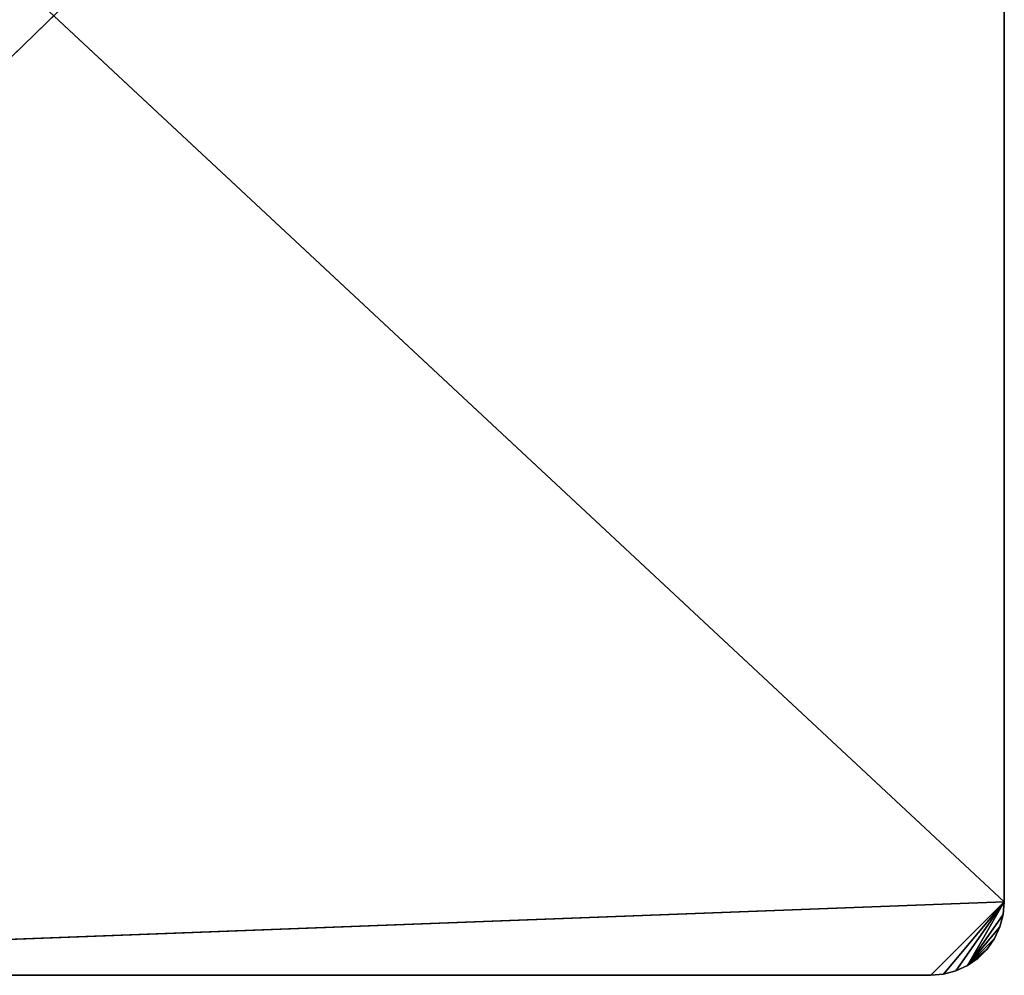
# Model space of a CAD drawing. Extents: x 0.1 to 13.5, y 0.1 to 13.1.
# Tile 34 of 205: x 6.8 to 13.5, y 0.1 to 6.6. Entities that reach past the tile are written whole.
import ezdxf

# ---------------------------------------------------------------- set-up
doc = ezdxf.new("R2010")
doc.units = 0
doc.header["$LTSCALE"] = 2.54
doc.layers.get('0').update_dxf_attribs({"color": 13, "linetype": 'CONTINUOUS'})

# ---------------------------------------------------------------- blocks, each defined once
blk = doc.blocks.new('UCHWYT_NA_PAPIER_TOALETOWY')
at = {"color": 0}
for p, q in [((0.2915, 12.8666, 19.801), (13.4915, 0.5666, 19.801)), ((0.2915, 12.8666, 19.801), (13.4915, 0.5666, 19.801)), ((13.4915, 12.8666, 19.701), (0.2915, 0.0666, 19.701)), ((13.4915, 12.8666, 19.701), (0.2915, 0.0666, 19.701)), ((13.4915, 0.5666, 19.701), (13.4915, 12.8666, 19.701)), ((13.4915, 12.8666, 19.701), (13.4915, 0.5666, 19.801)), ((13.4915, 12.8666, 19.701), (13.4915, 0.5666, 19.801)), ((13.4915, 12.8666, 19.801), (13.4915, 0.5666, 19.801)), ((13.4915, 12.8666, 19.801), (13.4915, 0.5666, 19.801)), ((13.4915, 0.5666, 19.701), (13.4915, 12.8666, 19.701)), ((0.2915, 0.0666, 19.801), (13.4915, 0.5666, 19.801)), ((0.2915, 0.0666, 19.801), (13.4915, 0.5666, 19.801)), ((13.4915, 0.5666, 19.701), (0.2915, 0.0666, 19.701)), ((13.4915, 0.5666, 19.701), (0.2915, 0.0666, 19.701)), ((12.9915, 0.0666, 19.801), (13.4915, 0.5666, 19.801)), ((12.9915, 0.0666, 19.801), (13.4915, 0.5666, 19.801)), ((12.9915, 0.0666, 19.701), (13.4915, 0.5666, 19.701)), ((12.9915, 0.0666, 19.701), (13.4915, 0.5666, 19.701)), ((13.0783, 0.0742, 19.801), (13.4915, 0.5666, 19.801)), ((13.0783, 0.0742, 19.801), (13.4915, 0.5666, 19.801)), ((13.0783, 0.0742, 19.701), (13.4915, 0.5666, 19.701)), ((13.0783, 0.0742, 19.701), (13.4915, 0.5666, 19.701)), ((13.1625, 0.0967, 19.801), (13.4915, 0.5666, 19.801)), ((13.1625, 0.0967, 19.801), (13.4915, 0.5666, 19.801)), ((13.4915, 0.5666, 19.701), (13.1625, 0.0967, 19.701)), ((13.4915, 0.5666, 19.701), (13.1625, 0.0967, 19.701)), ((13.2415, 0.1336, 19.801), (13.4915, 0.5666, 19.801)), ((13.2415, 0.1336, 19.801), (13.4915, 0.5666, 19.801)), ((13.4915, 0.5666, 19.701), (13.2415, 0.1336, 19.701)), ((13.4915, 0.5666, 19.701), (13.2415, 0.1336, 19.701)), ((13.4839, 0.4797, 19.801), (13.4915, 0.5666, 19.801)), ((13.4915, 0.5666, 19.701), (13.4839, 0.4797, 19.701)), ((13.4915, 0.5666, 19.701), (13.4839, 0.4797, 19.701)), ((13.4915, 0.5666, 19.701), (13.4839, 0.4797, 19.801)), ((13.4915, 0.5666, 19.701), (13.4839, 0.4797, 19.801)), ((13.4839, 0.4797, 19.801), (13.4915, 0.5666, 19.801)), ((13.4915, 0.5666, 19.801), (13.4915, 0.5666, 19.701)), ((13.4915, 0.5666, 19.801), (13.4915, 0.5666, 19.701)), ((13.4839, 0.4797, 19.801), (13.2415, 0.1336, 19.801)), ((13.4839, 0.4797, 19.801), (13.2415, 0.1336, 19.801)), ((13.4839, 0.4797, 19.701), (13.2415, 0.1336, 19.701)), ((13.4839, 0.4797, 19.701), (13.2415, 0.1336, 19.701)), ((13.4613, 0.3956, 19.801), (13.4839, 0.4797, 19.801)), ((13.4839, 0.4797, 19.701), (13.4613, 0.3956, 19.701)), ((13.4839, 0.4797, 19.701), (13.4613, 0.3956, 19.701)), ((13.4839, 0.4797, 19.701), (13.4613, 0.3956, 19.801)), ((13.4839, 0.4797, 19.701), (13.4613, 0.3956, 19.801)), ((13.4613, 0.3956, 19.801), (13.4839, 0.4797, 19.801)), ((13.4839, 0.4797, 19.701), (13.4839, 0.4797, 19.801)), ((13.4839, 0.4797, 19.701), (13.4839, 0.4797, 19.801)), ((13.4613, 0.3956, 19.801), (13.2415, 0.1336, 19.801)), ((13.4613, 0.3956, 19.801), (13.2415, 0.1336, 19.801)), ((13.2415, 0.1336, 19.701), (13.4613, 0.3956, 19.701)), ((13.2415, 0.1336, 19.701), (13.4613, 0.3956, 19.701)), ((13.4245, 0.3166, 19.801), (13.4613, 0.3956, 19.801)), ((13.4613, 0.3956, 19.701), (13.4245, 0.3166, 19.701)), ((13.4613, 0.3956, 19.701), (13.4245, 0.3166, 19.701)), ((13.4613, 0.3956, 19.701), (13.4245, 0.3166, 19.801)), ((13.4613, 0.3956, 19.701), (13.4245, 0.3166, 19.801)), ((13.4245, 0.3166, 19.801), (13.4613, 0.3956, 19.801)), ((13.4613, 0.3956, 19.701), (13.4613, 0.3956, 19.801)), ((13.4613, 0.3956, 19.701), (13.4613, 0.3956, 19.801)), ((13.4245, 0.3166, 19.801), (13.2415, 0.1336, 19.801)), ((13.4245, 0.3166, 19.801), (13.2415, 0.1336, 19.801)), ((13.4245, 0.3166, 19.701), (13.2415, 0.1336, 19.701)), ((13.4245, 0.3166, 19.701), (13.2415, 0.1336, 19.701)), ((13.3745, 0.2452, 19.801), (13.4245, 0.3166, 19.801)), ((13.4245, 0.3166, 19.701), (13.3745, 0.2452, 19.701)), ((13.4245, 0.3166, 19.701), (13.3745, 0.2452, 19.701)), ((13.4245, 0.3166, 19.701), (13.3745, 0.2452, 19.801)), ((13.4245, 0.3166, 19.701), (13.3745, 0.2452, 19.801)), ((13.3745, 0.2452, 19.801), (13.4245, 0.3166, 19.801)), ((13.4245, 0.3166, 19.701), (13.4245, 0.3166, 19.801)), ((13.4245, 0.3166, 19.701), (13.4245, 0.3166, 19.801)), ((13.2415, 0.1336, 19.801), (13.3745, 0.2452, 19.801)), ((13.2415, 0.1336, 19.801), (13.3745, 0.2452, 19.801)), ((13.3745, 0.2452, 19.701), (13.2415, 0.1336, 19.701)), ((13.3745, 0.2452, 19.701), (13.2415, 0.1336, 19.701)), ((13.3129, 0.1835, 19.801), (13.3745, 0.2452, 19.801)), ((13.3745, 0.2452, 19.701), (13.3129, 0.1835, 19.701)), ((13.3745, 0.2452, 19.701), (13.3129, 0.1835, 19.701)), ((13.3745, 0.2452, 19.701), (13.3129, 0.1835, 19.801)), ((13.3745, 0.2452, 19.701), (13.3129, 0.1835, 19.801)), ((13.3129, 0.1835, 19.801), (13.3745, 0.2452, 19.801)), ((13.3745, 0.2452, 19.701), (13.3745, 0.2452, 19.801)), ((13.3745, 0.2452, 19.701), (13.3745, 0.2452, 19.801)), ((13.2415, 0.1336, 19.801), (13.3129, 0.1835, 19.801)), ((13.3129, 0.1835, 19.701), (13.2415, 0.1336, 19.701)), ((13.3129, 0.1835, 19.701), (13.2415, 0.1336, 19.701)), ((13.3129, 0.1835, 19.701), (13.2415, 0.1336, 19.801)), ((13.3129, 0.1835, 19.701), (13.2415, 0.1336, 19.801)), ((13.2415, 0.1336, 19.801), (13.3129, 0.1835, 19.801)), ((13.3129, 0.1835, 19.701), (13.3129, 0.1835, 19.801)), ((13.3129, 0.1835, 19.701), (13.3129, 0.1835, 19.801)), ((12.9915, 0.0666, 19.801), (13.0783, 0.0742, 19.801)), ((13.0783, 0.0742, 19.701), (12.9915, 0.0666, 19.701)), ((13.0783, 0.0742, 19.701), (12.9915, 0.0666, 19.701)), ((13.0783, 0.0742, 19.701), (12.9915, 0.0666, 19.801)), ((13.0783, 0.0742, 19.701), (12.9915, 0.0666, 19.801)), ((12.9915, 0.0666, 19.801), (13.0783, 0.0742, 19.801)), ((13.0783, 0.0742, 19.801), (13.1625, 0.0967, 19.801)), ((13.1625, 0.0967, 19.701), (13.0783, 0.0742, 19.701)), ((13.1625, 0.0967, 19.701), (13.0783, 0.0742, 19.701)), ((13.1625, 0.0967, 19.701), (13.0783, 0.0742, 19.801)), ((13.1625, 0.0967, 19.701), (13.0783, 0.0742, 19.801)), ((13.0783, 0.0742, 19.801), (13.1625, 0.0967, 19.801)), ((13.0783, 0.0742, 19.701), (13.0783, 0.0742, 19.801)), ((13.0783, 0.0742, 19.701), (13.0783, 0.0742, 19.801)), ((13.1625, 0.0967, 19.801), (13.2415, 0.1336, 19.801)), ((13.2415, 0.1336, 19.701), (13.1625, 0.0967, 19.701)), ((13.2415, 0.1336, 19.701), (13.1625, 0.0967, 19.701)), ((13.2415, 0.1336, 19.701), (13.1625, 0.0967, 19.801)), ((13.2415, 0.1336, 19.701), (13.1625, 0.0967, 19.801)), ((13.1625, 0.0967, 19.801), (13.2415, 0.1336, 19.801)), ((13.1625, 0.0967, 19.701), (13.1625, 0.0967, 19.801)), ((13.1625, 0.0967, 19.701), (13.1625, 0.0967, 19.801)), ((13.2415, 0.1336, 19.701), (13.2415, 0.1336, 19.801)), ((13.2415, 0.1336, 19.701), (13.2415, 0.1336, 19.801)), ((0.2915, 0.0666, 19.801), (12.9915, 0.0666, 19.801)), ((12.9915, 0.0666, 19.701), (0.2915, 0.0666, 19.701)), ((0.2915, 0.0666, 19.801), (12.9915, 0.0666, 19.801)), ((0.2915, 0.0666, 19.801), (12.9915, 0.0666, 19.701)), ((0.2915, 0.0666, 19.801), (12.9915, 0.0666, 19.701)), ((12.9915, 0.0666, 19.701), (0.2915, 0.0666, 19.701)), ((12.9915, 0.0666, 19.701), (12.9915, 0.0666, 19.801)), ((12.9915, 0.0666, 19.701), (12.9915, 0.0666, 19.801))]:
    blk.add_line(p, q, dxfattribs=at)
mesh = blk.add_polyface(dxfattribs=at)
corners = [(13.4915, 12.8666, 19.801), (0.2915, 12.8666, 19.801), (13.4915, 0.5666, 19.801)]
mesh.append_faces([[corners[k] for k in face] for face in [(0, 1, 2)]], dxfattribs={"color": 0})
mesh = blk.add_polyface(dxfattribs=at)
corners = [(13.4915, 0.5666, 19.801), (0.2915, 12.8666, 19.801), (0.2915, 0.0666, 19.801)]
mesh.append_faces([[corners[k] for k in face] for face in [(0, 1, 2)]], dxfattribs={"color": 0})
mesh = blk.add_polyface(dxfattribs=at)
corners = [(13.4915, 12.8666, 19.701), (0.2915, 0.0666, 19.701), (0.2915, 12.8666, 19.701)]
mesh.append_faces([[corners[k] for k in face] for face in [(0, 1, 2)]], dxfattribs={"color": 0})
mesh = blk.add_polyface(dxfattribs=at)
corners = [(13.4915, 0.5666, 19.701), (0.2915, 0.0666, 19.701), (13.4915, 12.8666, 19.701)]
mesh.append_faces([[corners[k] for k in face] for face in [(0, 1, 2)]], dxfattribs={"color": 0})
mesh = blk.add_polyface(dxfattribs=at)
corners = [(13.4915, 12.8666, 19.701), (13.4915, 0.5666, 19.801), (13.4915, 0.5666, 19.701)]
mesh.append_faces([[corners[k] for k in face] for face in [(0, 1, 2)]], dxfattribs={"color": 0})
mesh = blk.add_polyface(dxfattribs=at)
corners = [(13.4915, 12.8666, 19.801), (13.4915, 0.5666, 19.801), (13.4915, 12.8666, 19.701)]
mesh.append_faces([[corners[k] for k in face] for face in [(0, 1, 2)]], dxfattribs={"color": 0})
mesh = blk.add_polyface(dxfattribs=at)
corners = [(13.4915, 0.5666, 19.801), (0.2915, 0.0666, 19.801), (12.9915, 0.0666, 19.801)]
mesh.append_faces([[corners[k] for k in face] for face in [(0, 1, 2)]], dxfattribs={"color": 0})
mesh = blk.add_polyface(dxfattribs=at)
corners = [(13.4915, 0.5666, 19.701), (12.9915, 0.0666, 19.701), (0.2915, 0.0666, 19.701)]
mesh.append_faces([[corners[k] for k in face] for face in [(0, 1, 2)]], dxfattribs={"color": 0})
mesh = blk.add_polyface(dxfattribs=at)
corners = [(13.4915, 0.5666, 19.801), (12.9915, 0.0666, 19.801), (13.0783, 0.0742, 19.801)]
mesh.append_faces([[corners[k] for k in face] for face in [(0, 1, 2)]], dxfattribs={"color": 0})
mesh = blk.add_polyface(dxfattribs=at)
corners = [(13.4915, 0.5666, 19.701), (13.0783, 0.0742, 19.701), (12.9915, 0.0666, 19.701)]
mesh.append_faces([[corners[k] for k in face] for face in [(0, 1, 2)]], dxfattribs={"color": 0})
mesh = blk.add_polyface(dxfattribs=at)
corners = [(13.4915, 0.5666, 19.801), (13.0783, 0.0742, 19.801), (13.1625, 0.0967, 19.801)]
mesh.append_faces([[corners[k] for k in face] for face in [(0, 1, 2)]], dxfattribs={"color": 0})
mesh = blk.add_polyface(dxfattribs=at)
corners = [(13.4915, 0.5666, 19.701), (13.1625, 0.0967, 19.701), (13.0783, 0.0742, 19.701)]
mesh.append_faces([[corners[k] for k in face] for face in [(0, 1, 2)]], dxfattribs={"color": 0})
mesh = blk.add_polyface(dxfattribs=at)
corners = [(13.4915, 0.5666, 19.801), (13.1625, 0.0967, 19.801), (13.2415, 0.1336, 19.801)]
mesh.append_faces([[corners[k] for k in face] for face in [(0, 1, 2)]], dxfattribs={"color": 0})
mesh = blk.add_polyface(dxfattribs=at)
corners = [(13.4915, 0.5666, 19.701), (13.2415, 0.1336, 19.701), (13.1625, 0.0967, 19.701)]
mesh.append_faces([[corners[k] for k in face] for face in [(0, 1, 2)]], dxfattribs={"color": 0})
mesh = blk.add_polyface(dxfattribs=at)
corners = [(13.4915, 0.5666, 19.801), (13.2415, 0.1336, 19.801), (13.4839, 0.4797, 19.801)]
mesh.append_faces([[corners[k] for k in face] for face in [(0, 1, 2)]], dxfattribs={"color": 0})
mesh = blk.add_polyface(dxfattribs=at)
corners = [(13.4915, 0.5666, 19.701), (13.4839, 0.4797, 19.701), (13.2415, 0.1336, 19.701)]
mesh.append_faces([[corners[k] for k in face] for face in [(0, 1, 2)]], dxfattribs={"color": 0})
mesh = blk.add_polyface(dxfattribs=at)
corners = [(13.4915, 0.5666, 19.701), (13.4839, 0.4797, 19.801), (13.4839, 0.4797, 19.701)]
mesh.append_faces([[corners[k] for k in face] for face in [(0, 1, 2)]], dxfattribs={"color": 0})
mesh = blk.add_polyface(dxfattribs=at)
corners = [(13.4915, 0.5666, 19.801), (13.4839, 0.4797, 19.801), (13.4915, 0.5666, 19.701)]
mesh.append_faces([[corners[k] for k in face] for face in [(0, 1, 2)]], dxfattribs={"color": 0})
mesh = blk.add_polyface(dxfattribs=at)
corners = [(13.4839, 0.4797, 19.801), (13.2415, 0.1336, 19.801), (13.4613, 0.3956, 19.801)]
mesh.append_faces([[corners[k] for k in face] for face in [(0, 1, 2)]], dxfattribs={"color": 0})
mesh = blk.add_polyface(dxfattribs=at)
corners = [(13.4839, 0.4797, 19.701), (13.4613, 0.3956, 19.701), (13.2415, 0.1336, 19.701)]
mesh.append_faces([[corners[k] for k in face] for face in [(0, 1, 2)]], dxfattribs={"color": 0})
mesh = blk.add_polyface(dxfattribs=at)
corners = [(13.4839, 0.4797, 19.701), (13.4613, 0.3956, 19.801), (13.4613, 0.3956, 19.701)]
mesh.append_faces([[corners[k] for k in face] for face in [(0, 1, 2)]], dxfattribs={"color": 0})
mesh = blk.add_polyface(dxfattribs=at)
corners = [(13.4839, 0.4797, 19.801), (13.4613, 0.3956, 19.801), (13.4839, 0.4797, 19.701)]
mesh.append_faces([[corners[k] for k in face] for face in [(0, 1, 2)]], dxfattribs={"color": 0})
mesh = blk.add_polyface(dxfattribs=at)
corners = [(13.4613, 0.3956, 19.801), (13.2415, 0.1336, 19.801), (13.4245, 0.3166, 19.801)]
mesh.append_faces([[corners[k] for k in face] for face in [(0, 1, 2)]], dxfattribs={"color": 0})
mesh = blk.add_polyface(dxfattribs=at)
corners = [(13.4613, 0.3956, 19.701), (13.4245, 0.3166, 19.701), (13.2415, 0.1336, 19.701)]
mesh.append_faces([[corners[k] for k in face] for face in [(0, 1, 2)]], dxfattribs={"color": 0})
mesh = blk.add_polyface(dxfattribs=at)
corners = [(13.4613, 0.3956, 19.701), (13.4245, 0.3166, 19.801), (13.4245, 0.3166, 19.701)]
mesh.append_faces([[corners[k] for k in face] for face in [(0, 1, 2)]], dxfattribs={"color": 0})
mesh = blk.add_polyface(dxfattribs=at)
corners = [(13.4613, 0.3956, 19.801), (13.4245, 0.3166, 19.801), (13.4613, 0.3956, 19.701)]
mesh.append_faces([[corners[k] for k in face] for face in [(0, 1, 2)]], dxfattribs={"color": 0})
mesh = blk.add_polyface(dxfattribs=at)
corners = [(13.4245, 0.3166, 19.801), (13.2415, 0.1336, 19.801), (13.3745, 0.2452, 19.801)]
mesh.append_faces([[corners[k] for k in face] for face in [(0, 1, 2)]], dxfattribs={"color": 0})
mesh = blk.add_polyface(dxfattribs=at)
corners = [(13.4245, 0.3166, 19.701), (13.3745, 0.2452, 19.701), (13.2415, 0.1336, 19.701)]
mesh.append_faces([[corners[k] for k in face] for face in [(0, 1, 2)]], dxfattribs={"color": 0})
mesh = blk.add_polyface(dxfattribs=at)
corners = [(13.4245, 0.3166, 19.701), (13.3745, 0.2452, 19.801), (13.3745, 0.2452, 19.701)]
mesh.append_faces([[corners[k] for k in face] for face in [(0, 1, 2)]], dxfattribs={"color": 0})
mesh = blk.add_polyface(dxfattribs=at)
corners = [(13.4245, 0.3166, 19.801), (13.3745, 0.2452, 19.801), (13.4245, 0.3166, 19.701)]
mesh.append_faces([[corners[k] for k in face] for face in [(0, 1, 2)]], dxfattribs={"color": 0})
mesh = blk.add_polyface(dxfattribs=at)
corners = [(13.3745, 0.2452, 19.801), (13.2415, 0.1336, 19.801), (13.3129, 0.1835, 19.801)]
mesh.append_faces([[corners[k] for k in face] for face in [(0, 1, 2)]], dxfattribs={"color": 0})
mesh = blk.add_polyface(dxfattribs=at)
corners = [(13.3745, 0.2452, 19.701), (13.3129, 0.1835, 19.701), (13.2415, 0.1336, 19.701)]
mesh.append_faces([[corners[k] for k in face] for face in [(0, 1, 2)]], dxfattribs={"color": 0})
mesh = blk.add_polyface(dxfattribs=at)
corners = [(13.3129, 0.1835, 19.801), (13.3129, 0.1835, 19.701), (13.3745, 0.2452, 19.701)]
mesh.append_faces([[corners[k] for k in face] for face in [(0, 1, 2)]], dxfattribs={"color": 0})
mesh = blk.add_polyface(dxfattribs=at)
corners = [(13.3129, 0.1835, 19.801), (13.3745, 0.2452, 19.701), (13.3745, 0.2452, 19.801)]
mesh.append_faces([[corners[k] for k in face] for face in [(0, 1, 2)]], dxfattribs={"color": 0})
mesh = blk.add_polyface(dxfattribs=at)
corners = [(13.2415, 0.1336, 19.801), (13.2415, 0.1336, 19.701), (13.3129, 0.1835, 19.701)]
mesh.append_faces([[corners[k] for k in face] for face in [(0, 1, 2)]], dxfattribs={"color": 0})
mesh = blk.add_polyface(dxfattribs=at)
corners = [(13.2415, 0.1336, 19.801), (13.3129, 0.1835, 19.701), (13.3129, 0.1835, 19.801)]
mesh.append_faces([[corners[k] for k in face] for face in [(0, 1, 2)]], dxfattribs={"color": 0})
mesh = blk.add_polyface(dxfattribs=at)
corners = [(12.9915, 0.0666, 19.801), (12.9915, 0.0666, 19.701), (13.0783, 0.0742, 19.701)]
mesh.append_faces([[corners[k] for k in face] for face in [(0, 1, 2)]], dxfattribs={"color": 0})
mesh = blk.add_polyface(dxfattribs=at)
corners = [(12.9915, 0.0666, 19.801), (13.0783, 0.0742, 19.701), (13.0783, 0.0742, 19.801)]
mesh.append_faces([[corners[k] for k in face] for face in [(0, 1, 2)]], dxfattribs={"color": 0})
mesh = blk.add_polyface(dxfattribs=at)
corners = [(13.0783, 0.0742, 19.801), (13.0783, 0.0742, 19.701), (13.1625, 0.0967, 19.701)]
mesh.append_faces([[corners[k] for k in face] for face in [(0, 1, 2)]], dxfattribs={"color": 0})
mesh = blk.add_polyface(dxfattribs=at)
corners = [(13.0783, 0.0742, 19.801), (13.1625, 0.0967, 19.701), (13.1625, 0.0967, 19.801)]
mesh.append_faces([[corners[k] for k in face] for face in [(0, 1, 2)]], dxfattribs={"color": 0})
mesh = blk.add_polyface(dxfattribs=at)
corners = [(13.1625, 0.0967, 19.801), (13.1625, 0.0967, 19.701), (13.2415, 0.1336, 19.701)]
mesh.append_faces([[corners[k] for k in face] for face in [(0, 1, 2)]], dxfattribs={"color": 0})
mesh = blk.add_polyface(dxfattribs=at)
corners = [(13.1625, 0.0967, 19.801), (13.2415, 0.1336, 19.701), (13.2415, 0.1336, 19.801)]
mesh.append_faces([[corners[k] for k in face] for face in [(0, 1, 2)]], dxfattribs={"color": 0})
mesh = blk.add_polyface(dxfattribs=at)
corners = [(0.2915, 0.0666, 19.801), (12.9915, 0.0666, 19.701), (12.9915, 0.0666, 19.801)]
mesh.append_faces([[corners[k] for k in face] for face in [(0, 1, 2)]], dxfattribs={"color": 0})
mesh = blk.add_polyface(dxfattribs=at)
corners = [(0.2915, 0.0666, 19.801), (0.2915, 0.0666, 19.701), (12.9915, 0.0666, 19.701)]
mesh.append_faces([[corners[k] for k in face] for face in [(0, 1, 2)]], dxfattribs={"color": 0})

msp = doc.modelspace()

# ---------------------------------------------------------------- block references
at = {"color": 0}
msp.add_blockref('UCHWYT_NA_PAPIER_TOALETOWY', (0, 0), dxfattribs=at)

doc.saveas('drawing.dxf')
